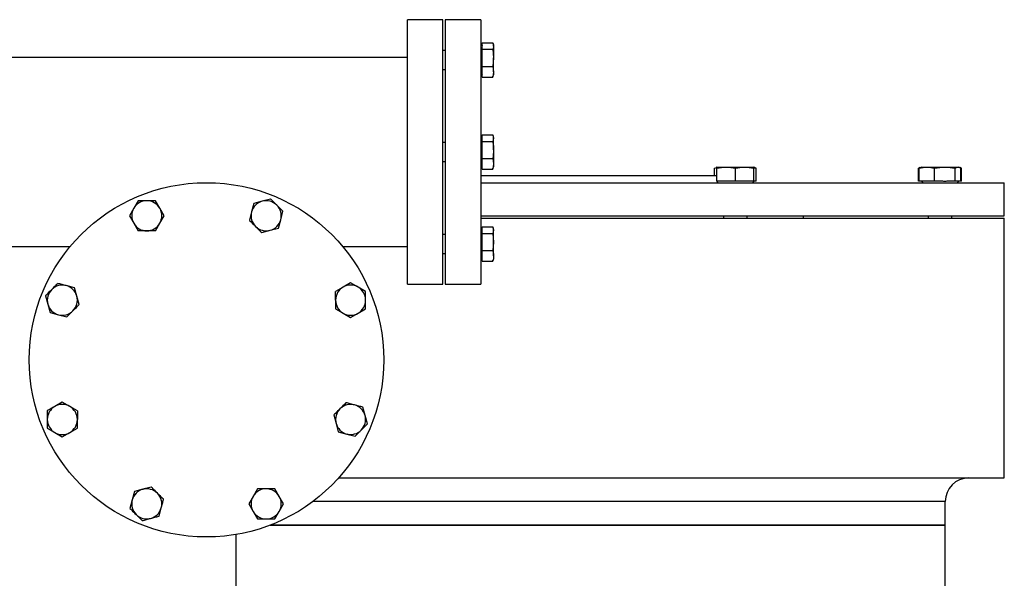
# Model space of a CAD drawing. Header units: millimetres. Extents: x 708 to 6010, y 131 to 3804.
# Tile 26 of 54: x 2387 to 2803, y 2412 to 2649. Entities that reach past the tile are written whole.
import ezdxf

# ---------------------------------------------------------------- set-up
doc = ezdxf.new("R2010")
doc.units = ezdxf.units.MM

msp = doc.modelspace()

# ---------------------------------------------------------------- linework, layer by layer
at = {"color": 7, "linetype": 'Continuous', "lineweight": 25}
for p, q in [((2565.54, 2648.71), (2550.54, 2648.71)), ((2550.54, 2592.71), (2550.54, 2648.71)), ((2565.54, 2592.71), (2565.54, 2648.71)), ((2581.54, 2648.71), (2566.54, 2648.71)), ((2566.54, 2648.71), (2566.54, 2536.71)), ((2581.54, 2648.71), (2581.54, 2536.71)), ((2582.14, 2638.1), (2581.54, 2637.5)), ((2582.14, 2637.87), (2582.14, 2638.97)), ((2582.14, 2638.97), (2586.63, 2638.97)), ((2582.14, 2636.16), (2582.14, 2637.26)), ((2586.99, 2638.05), (2586.8, 2638.58)), ((2586.99, 2637.57), (2586.99, 2638.05)), ((2586.99, 2637.57), (2586.99, 2632.52)), ((2550.54, 2632.71), (2382.54, 2632.71)), ((2566.54, 2635.69), (2565.54, 2635.69)), ((2582.14, 2633.31), (2582.14, 2636.16)), ((2582.14, 2636.16), (2586.63, 2636.16)), ((2582.14, 2631.73), (2582.14, 2633.31)), ((2586.63, 2636.16), (2586.99, 2632.52)), ((2586.99, 2632.52), (2586.63, 2628.88)), ((2586.99, 2626.64), (2586.99, 2632.52)), ((2582.14, 2628.88), (2582.14, 2631.73)), ((2582.14, 2628.88), (2586.63, 2628.88)), ((2582.14, 2627.13), (2582.14, 2628.88)), ((2586.63, 2628.88), (2586.99, 2626.64)), ((2565.54, 2627.69), (2566.54, 2627.69)), ((2581.54, 2625.87), (2582.14, 2625.27)), ((2582.14, 2626.15), (2582.14, 2627.13)), ((2582.14, 2624.4), (2582.14, 2626.15)), ((2582.14, 2624.4), (2586.63, 2624.4)), ((2586.99, 2626.64), (2586.63, 2624.4)), ((2586.8, 2624.78), (2586.99, 2625.32)), ((2586.99, 2626.64), (2586.99, 2625.32)), ((2582.14, 2599.13), (2581.54, 2598.53)), ((2582.14, 2598.9), (2582.14, 2600)), ((2582.14, 2600), (2586.63, 2600)), ((2586.63, 2600), (2586.99, 2598.6)), ((2586.99, 2599.08), (2586.79, 2599.62)), ((2586.99, 2598.6), (2586.99, 2599.08)), ((2566.54, 2596.71), (2565.54, 2596.71)), ((2582.14, 2598.29), (2582.14, 2598.9)), ((2582.14, 2597.19), (2582.14, 2598.29)), ((2582.14, 2594.34), (2582.14, 2597.19)), ((2582.14, 2597.19), (2586.63, 2597.19)), ((2586.99, 2598.6), (2586.63, 2597.19)), ((2586.99, 2593.55), (2586.99, 2598.6)), ((2550.54, 2536.71), (2550.54, 2592.71)), ((2565.54, 2536.71), (2565.54, 2592.71)), ((2582.14, 2592.76), (2582.14, 2594.34)), ((2582.14, 2589.91), (2582.14, 2592.76)), ((2586.99, 2593.55), (2586.99, 2587.67)), ((2565.54, 2588.71), (2566.54, 2588.71)), ((2581.54, 2586.9), (2582.14, 2586.3)), ((2582.14, 2589.91), (2586.63, 2589.91)), ((2582.14, 2588.16), (2582.14, 2589.91)), ((2582.14, 2587.18), (2582.14, 2588.16)), ((2582.14, 2585.43), (2582.14, 2587.18)), ((2586.63, 2589.91), (2586.99, 2587.67)), ((2586.99, 2587.67), (2586.63, 2585.43)), ((2586.99, 2587.67), (2586.99, 2586.35)), ((2581.54, 2582.71), (2628.04, 2582.71)), ((2582.14, 2585.43), (2586.63, 2585.43)), ((2586.63, 2585.43), (2586.74, 2585.83)), ((2586.79, 2585.8), (2586.99, 2586.35)), ((2628.04, 2582.71), (2681.41, 2582.71)), ((2680.5, 2585.85), (2681.41, 2586.19)), ((2680.5, 2582.71), (2680.5, 2585.85)), ((2681.41, 2586.29), (2681.1, 2586.18)), ((2681.41, 2586.29), (2685.34, 2586.29)), ((2681.41, 2580.31), (2681.41, 2585.85)), ((2685.34, 2586.29), (2693.2, 2586.29)), ((2689.27, 2580.31), (2689.27, 2585.85)), ((2693.2, 2586.29), (2697.14, 2586.29)), ((2697.45, 2586.18), (2697.14, 2586.29)), ((2697.14, 2580.31), (2697.14, 2585.85)), ((2698.04, 2585.85), (2697.41, 2586.09)), ((2698.04, 2580.31), (2698.04, 2585.85)), ((2767.37, 2586.07), (2766.78, 2585.85)), ((2766.78, 2585.85), (2766.97, 2585.89)), ((2766.78, 2580.31), (2766.78, 2585.85)), ((2767.72, 2586.09), (2767.09, 2585.85)), ((2767.09, 2580.31), (2767.09, 2585.85)), ((2768, 2586.29), (2767.69, 2586.18)), ((2768, 2586.29), (2770.3, 2586.29)), ((2770.3, 2586.29), (2777.9, 2586.29)), ((2773.51, 2580.31), (2773.51, 2585.85)), ((2777.9, 2586.29), (2783.46, 2586.29)), ((2782.29, 2580.31), (2782.29, 2585.85)), ((2783.46, 2586.29), (2783.73, 2586.29)), ((2784.04, 2586.18), (2783.73, 2586.29)), ((2784.95, 2585.85), (2784.36, 2586.07)), ((2784.64, 2580.31), (2784.64, 2585.85)), ((2784.75, 2585.89), (2784.95, 2585.85)), ((2784.95, 2580.31), (2784.95, 2585.85)), ((2581.54, 2579.71), (2628.04, 2579.71)), ((2628.04, 2579.71), (2803.04, 2579.71)), ((2684.57, 2580.31), (2681.41, 2580.31)), ((2681.41, 2580.26), (2681.96, 2579.71)), ((2686.11, 2580.31), (2684.57, 2580.31)), ((2689.27, 2580.31), (2686.11, 2580.31)), ((2692.44, 2580.31), (2689.27, 2580.31)), ((2693.97, 2580.31), (2692.44, 2580.31)), ((2697.14, 2580.31), (2693.97, 2580.31)), ((2696.59, 2579.71), (2697.14, 2580.26)), ((2697.14, 2580.26), (2697.19, 2580.31)), ((2698.04, 2580.31), (2697.14, 2580.31)), ((2767.09, 2580.31), (2766.78, 2580.31)), ((2769.67, 2580.31), (2767.09, 2580.31)), ((2767.95, 2580.31), (2768.55, 2579.71)), ((2770.93, 2580.31), (2769.67, 2580.31)), ((2773.51, 2580.31), (2770.93, 2580.31)), ((2777.04, 2580.31), (2773.51, 2580.31)), ((2782.29, 2580.31), (2778.76, 2580.31)), ((2783.23, 2580.31), (2782.29, 2580.31)), ((2783.18, 2579.71), (2783.78, 2580.31)), ((2783.69, 2580.31), (2783.23, 2580.31)), ((2784.64, 2580.31), (2783.69, 2580.31)), ((2784.95, 2580.31), (2784.64, 2580.31)), ((2803.04, 2565.71), (2803.04, 2579.71)), ((2436.61, 2572.06), (2434.77, 2568.87)), ((2445.8, 2568.87), (2443.96, 2572.06)), ((2485.6, 2570.89), (2484.65, 2567.34)), ((2489.15, 2571.84), (2485.6, 2570.89)), ((2492.7, 2572.79), (2489.15, 2571.84)), ((2434.77, 2568.87), (2432.94, 2565.69)), ((2432.94, 2565.69), (2434.77, 2562.51)), ((2447.64, 2565.69), (2445.8, 2568.87)), ((2445.8, 2562.51), (2447.64, 2565.69)), ((2484.65, 2567.34), (2483.7, 2563.79)), ((2496.95, 2564.04), (2497.9, 2567.59)), ((2581.54, 2565.71), (2628.04, 2565.71)), ((2628.04, 2565.71), (2803.04, 2565.71)), ((2684.27, 2565.71), (2684.27, 2564.71)), ((2694.27, 2564.71), (2694.27, 2565.71)), ((2718.04, 2564.71), (2718.04, 2565.71)), ((2770.86, 2565.71), (2770.86, 2564.71)), ((2780.86, 2564.71), (2780.86, 2565.71)), ((2434.77, 2562.51), (2436.61, 2559.33)), ((2443.96, 2559.33), (2445.8, 2562.51)), ((2496, 2560.49), (2496.95, 2564.04)), ((2581.54, 2564.71), (2628.04, 2564.71)), ((2628.04, 2564.71), (2803.04, 2564.71)), ((2803.04, 2454.71), (2803.04, 2564.71)), ((2488.9, 2558.59), (2492.45, 2559.54)), ((2492.45, 2559.54), (2496, 2560.49)), ((2566.54, 2557.74), (2565.54, 2557.74)), ((2582.14, 2560.16), (2581.54, 2559.56)), ((2582.14, 2559.93), (2582.14, 2561.03)), ((2582.14, 2561.03), (2586.63, 2561.03)), ((2582.14, 2559.32), (2582.14, 2559.93)), ((2582.14, 2558.22), (2582.14, 2559.32)), ((2582.14, 2555.37), (2582.14, 2558.22)), ((2582.14, 2558.22), (2586.63, 2558.22)), ((2586.63, 2561.03), (2586.99, 2559.63)), ((2586.99, 2559.63), (2586.63, 2558.22)), ((2586.63, 2558.22), (2586.99, 2554.58)), ((2586.99, 2560.11), (2586.79, 2560.65)), ((2586.99, 2559.63), (2586.99, 2560.11)), ((2586.99, 2554.58), (2586.99, 2559.63)), ((2582.14, 2553.79), (2582.14, 2555.37)), ((2582.14, 2550.94), (2582.14, 2553.79)), ((2586.99, 2554.58), (2586.63, 2550.94)), ((2586.99, 2548.7), (2586.99, 2554.58)), ((2382.54, 2552.71), (2407.91, 2552.71)), ((2523.17, 2552.71), (2550.54, 2552.71)), ((2565.54, 2549.74), (2566.54, 2549.74)), ((2582.14, 2550.94), (2586.63, 2550.94)), ((2582.14, 2549.18), (2582.14, 2550.94)), ((2582.14, 2548.21), (2582.14, 2549.18)), ((2581.54, 2547.93), (2582.14, 2547.33)), ((2582.14, 2546.46), (2582.14, 2548.21)), ((2582.14, 2546.46), (2586.63, 2546.46)), ((2586.63, 2546.46), (2586.74, 2546.86)), ((2586.79, 2546.83), (2586.99, 2547.38)), ((2586.99, 2548.7), (2586.99, 2547.38)), ((2526.52, 2537.32), (2523.34, 2535.48)), ((2529.7, 2535.48), (2526.52, 2537.32)), ((2550.54, 2536.71), (2565.54, 2536.71)), ((2566.54, 2536.71), (2581.54, 2536.71)), ((2409.76, 2535.17), (2406.21, 2536.12)), ((2410.71, 2531.62), (2409.76, 2535.17)), ((2523.34, 2535.48), (2520.15, 2533.65)), ((2532.88, 2533.65), (2529.7, 2535.48)), ((2397.47, 2531.87), (2398.42, 2528.32)), ((2398.42, 2528.32), (2399.37, 2524.77)), ((2411.67, 2528.07), (2410.71, 2531.62)), ((2399.37, 2524.77), (2402.92, 2523.82)), ((2520.15, 2526.3), (2523.34, 2524.46)), ((2523.34, 2524.46), (2526.52, 2522.62)), ((2526.52, 2522.62), (2529.7, 2524.46)), ((2529.7, 2524.46), (2532.88, 2526.3)), ((2402.92, 2523.82), (2406.47, 2522.87)), ((2404.57, 2486.81), (2401.38, 2484.97)), ((2407.75, 2484.97), (2404.57, 2486.81)), ((2410.93, 2483.13), (2407.75, 2484.97)), ((2532.67, 2481.1), (2531.72, 2484.65)), ((2519.42, 2481.36), (2520.37, 2477.81)), ((2533.62, 2477.55), (2532.67, 2481.1)), ((2398.2, 2475.78), (2401.38, 2473.94)), ((2407.75, 2473.94), (2410.93, 2475.78)), ((2520.37, 2477.81), (2521.32, 2474.26)), ((2521.32, 2474.26), (2524.87, 2473.31)), ((2401.38, 2473.94), (2404.57, 2472.11)), ((2404.57, 2472.11), (2407.75, 2473.94)), ((2524.87, 2473.31), (2528.42, 2472.36)), ((2521.44, 2454.71), (2803.04, 2454.71)), ((2438.64, 2449.89), (2435.09, 2448.94)), ((2442.19, 2450.84), (2438.64, 2449.89)), ((2487.12, 2450.1), (2485.29, 2446.92)), ((2496.31, 2446.92), (2494.47, 2450.1)), ((2434.14, 2445.39), (2433.19, 2441.84)), ((2435.09, 2448.94), (2434.14, 2445.39)), ((2485.29, 2446.92), (2483.45, 2443.74)), ((2498.15, 2443.74), (2496.31, 2446.92)), ((2445.48, 2438.54), (2446.43, 2442.09)), ((2483.45, 2443.74), (2485.29, 2440.56)), ((2496.31, 2440.56), (2498.15, 2443.74)), ((2778.04, 2434.71), (2778.04, 2444.71)), ((2485.29, 2440.56), (2487.12, 2437.37)), ((2494.47, 2437.37), (2496.31, 2440.56)), ((2492.47, 2434.71), (2628.04, 2434.71)), ((2778.04, 2434.71), (2492.47, 2434.71)), ((2628.04, 2434.71), (2778.04, 2434.71)), ((2778.04, 2394.71), (2778.04, 2434.71)), ((2478.04, 2430.76), (2478.04, 2394.71))]:
    msp.add_line(p, q, dxfattribs=at)
at = {"color": 8, "linetype": 'Continuous', "lineweight": 25}
msp.add_line((2778.04, 2444.71), (2510.54, 2444.71), dxfattribs=at)
at = {"color": 7, "linetype": 'Continuous', "lineweight": 25}
msp.add_circle((2465.54, 2504.71), 75, dxfattribs=at)
for centre, radius, start, end in [((2440.29, 2565.69), 6.37, 90, 150), ((2440.29, 2565.69), 6.36, 30, 90), ((2490.8, 2565.69), 6.37, 105, 165), ((2490.8, 2565.69), 6.37, 45, 105), ((2490.8, 2565.69), 6.37, 345, 45), ((2440.29, 2565.69), 6.37, 150, 210), ((2440.29, 2565.69), 6.37, 330, 30), ((2490.8, 2565.69), 6.37, 165, 225), ((2440.29, 2565.69), 6.37, 210, 270), ((2440.29, 2565.69), 6.37, 270, 330), ((2490.8, 2565.69), 6.37, 285, 345), ((2490.8, 2565.69), 6.37, 225, 285), ((2404.57, 2529.97), 6.36, 135, 195), ((2404.57, 2529.97), 6.36, 75, 135), ((2404.57, 2529.97), 6.37, 15, 75), ((2526.52, 2529.97), 6.37, 120, 180), ((2526.52, 2529.97), 6.37, 60, 120), ((2526.52, 2529.97), 6.36, 0, 60), ((2404.57, 2529.97), 6.37, 195, 255), ((2404.57, 2529.97), 6.37, 315, 15), ((2526.52, 2529.97), 6.37, 180, 240), ((2526.52, 2529.97), 6.37, 300, 0), ((2404.57, 2529.97), 6.37, 255, 315), ((2526.52, 2529.97), 6.37, 240, 300), ((2404.57, 2479.46), 6.36, 120, 180), ((2404.57, 2479.46), 6.37, 60, 120), ((2404.57, 2479.46), 6.37, 0, 60), ((2526.52, 2479.46), 6.37, 135, 195), ((2526.52, 2479.46), 6.37, 75, 135), ((2526.52, 2479.46), 6.37, 15, 75), ((2404.57, 2479.46), 6.36, 180, 240), ((2404.57, 2479.46), 6.37, 300, 0), ((2526.52, 2479.46), 6.37, 315, 15), ((2526.52, 2479.46), 6.37, 195, 255), ((2526.52, 2479.46), 6.36, 255, 315), ((2404.57, 2479.46), 6.37, 240, 300), ((2788.04, 2444.71), 10, 90, 180), ((2440.29, 2443.74), 6.36, 105, 165), ((2440.29, 2443.74), 6.36, 45, 105), ((2490.8, 2443.74), 6.37, 90, 150), ((2490.8, 2443.74), 6.36, 30, 90), ((2440.29, 2443.74), 6.37, 165, 225), ((2440.29, 2443.74), 6.37, 345, 45), ((2490.8, 2443.74), 6.37, 150, 210), ((2490.8, 2443.74), 6.37, 330, 30), ((2440.29, 2443.74), 6.37, 285, 345), ((2440.29, 2443.74), 6.37, 225, 285), ((2490.8, 2443.74), 6.37, 210, 270), ((2490.8, 2443.74), 6.37, 270, 330)]:
    msp.add_arc(centre, radius, start, end, dxfattribs=at)
for points in [[(2582.14, 2637.87), (2582.08, 2637.67), (2582.08, 2637.47), (2582.14, 2637.26)], [(2778.76, 2580.31), (2778.18, 2580.25), (2777.61, 2580.25), (2777.04, 2580.31)]]:
    msp.add_open_spline(points, degree=3, dxfattribs=at)
for points, knots in [([(2586.63, 2638.97), (2586.69, 2638.85), (2586.9, 2638.39), (2586.95, 2637.92), (2586.99, 2637.57)], [0, 0, 0, 0, 0.253066, 1, 1, 1, 1]), ([(2586.99, 2637.57), (2586.99, 2637.33), (2586.96, 2637.1), (2586.84, 2636.63), (2586.75, 2636.4), (2586.63, 2636.16)], [0, 0, 0, 0, 0.5, 0.5, 1, 1, 1, 1]), ([(2586.63, 2624.4), (2586.64, 2624.41), (2586.7, 2624.54), (2586.72, 2624.68), (2586.74, 2624.8)], [0, 0, 0, 0, 0.0951, 1, 1, 1, 1]), ([(2586.63, 2597.19), (2586.74, 2596.59), (2586.84, 2595.98), (2586.96, 2594.76), (2586.99, 2594.16), (2586.99, 2593.55)], [0, 0, 0, 0, 0.5, 0.5, 1, 1, 1, 1]), ([(2586.99, 2593.55), (2586.93, 2592.36), (2586.86, 2591.14), (2586.64, 2589.94), (2586.63, 2589.91)], [0, 0, 0, 0, 0.973, 1, 1, 1, 1]), ([(2681.41, 2585.85), (2682.06, 2585.99), (2682.72, 2586.1), (2684.03, 2586.25), (2684.68, 2586.29), (2685.34, 2586.29)], [0, 0, 0, 0, 0.5, 0.5, 1, 1, 1, 1]), ([(2681.41, 2586.29), (2681.41, 2586.29), (2681.41, 2586.25), (2681.41, 2586.1), (2681.41, 2585.99), (2681.41, 2585.85)], [0, 0, 0, 0, 0.5, 0.5, 1, 1, 1, 1]), ([(2685.34, 2586.29), (2685.99, 2586.29), (2686.65, 2586.25), (2687.96, 2586.1), (2688.62, 2585.99), (2689.27, 2585.85)], [0, 0, 0, 0, 0.5, 0.5, 1, 1, 1, 1]), ([(2689.27, 2585.85), (2689.93, 2585.99), (2690.58, 2586.1), (2691.89, 2586.25), (2692.55, 2586.29), (2693.2, 2586.29)], [0, 0, 0, 0, 0.5, 0.5, 1, 1, 1, 1]), ([(2693.2, 2586.29), (2693.86, 2586.29), (2694.52, 2586.25), (2695.83, 2586.1), (2696.48, 2585.99), (2697.14, 2585.85)], [0, 0, 0, 0, 0.5, 0.5, 1, 1, 1, 1]), ([(2697.14, 2586.29), (2697.14, 2586.29), (2697.14, 2586.25), (2697.14, 2586.1), (2697.14, 2585.99), (2697.14, 2585.85)], [0, 0, 0, 0, 0.5, 0.5, 1, 1, 1, 1]), ([(2697.14, 2585.98), (2697.41, 2585.96), (2697.72, 2585.94), (2698.02, 2585.86), (2698.04, 2585.85)], [0, 0, 0, 0, 0.904535, 1, 1, 1, 1]), ([(2767.09, 2585.85), (2767.62, 2585.99), (2768.16, 2586.1), (2769.23, 2586.25), (2769.77, 2586.29), (2770.3, 2586.29)], [0, 0, 0, 0, 0.5, 0.5, 1, 1, 1, 1]), ([(2770.3, 2586.29), (2770.84, 2586.29), (2771.37, 2586.25), (2772.44, 2586.1), (2772.98, 2585.99), (2773.51, 2585.85)], [0, 0, 0, 0, 0.5, 0.5, 1, 1, 1, 1]), ([(2773.51, 2585.85), (2774.24, 2585.99), (2774.97, 2586.1), (2776.44, 2586.25), (2777.17, 2586.29), (2777.9, 2586.29)], [0, 0, 0, 0, 0.5, 0.5, 1, 1, 1, 1]), ([(2777.9, 2586.29), (2778.63, 2586.29), (2779.36, 2586.25), (2780.82, 2586.1), (2781.55, 2585.99), (2782.29, 2585.85)], [0, 0, 0, 0, 0.5, 0.5, 1, 1, 1, 1]), ([(2782.29, 2585.85), (2782.48, 2585.99), (2782.68, 2586.1), (2783.07, 2586.25), (2783.26, 2586.29), (2783.46, 2586.29)], [0, 0, 0, 0, 0.5, 0.5, 1, 1, 1, 1]), ([(2783.46, 2586.29), (2783.66, 2586.29), (2783.85, 2586.25), (2784.24, 2586.1), (2784.44, 2585.99), (2784.64, 2585.85)], [0, 0, 0, 0, 0.5, 0.5, 1, 1, 1, 1]), ([(2440.29, 2572.06), (2439.67, 2572.06), (2439.06, 2572.06), (2437.83, 2572.06), (2437.22, 2572.06), (2436.61, 2572.06)], [0, 0, 0, 0, 0.5, 0.5, 1, 1, 1, 1]), ([(2443.96, 2572.06), (2443.35, 2572.06), (2442.74, 2572.06), (2441.51, 2572.06), (2440.9, 2572.06), (2440.29, 2572.06)], [0, 0, 0, 0, 0.5, 0.5, 1, 1, 1, 1]), ([(2495.3, 2570.19), (2494.45, 2571.04), (2493.58, 2571.91), (2492.73, 2572.77), (2492.7, 2572.79)], [0, 0, 0, 0, 0.973015, 1, 1, 1, 1]), ([(2497.9, 2567.59), (2497.68, 2567.81), (2496.82, 2568.67), (2495.95, 2569.54), (2495.3, 2570.19)], [0, 0, 0, 0, 0.253064, 1, 1, 1, 1]), ([(2483.7, 2563.79), (2483.72, 2563.76), (2484.58, 2562.91), (2485.45, 2562.04), (2486.3, 2561.19)], [0, 0, 0, 0, 0.026996, 1, 1, 1, 1]), ([(2440.29, 2559.33), (2439.67, 2559.33), (2439.06, 2559.33), (2437.83, 2559.33), (2437.22, 2559.33), (2436.61, 2559.33)], [0, 0, 0, 0, 0.5, 0.5, 1, 1, 1, 1]), ([(2443.96, 2559.33), (2443.35, 2559.33), (2442.74, 2559.33), (2441.51, 2559.33), (2440.9, 2559.33), (2440.29, 2559.33)], [0, 0, 0, 0, 0.5, 0.5, 1, 1, 1, 1]), ([(2486.3, 2561.19), (2486.95, 2560.54), (2487.82, 2559.67), (2488.68, 2558.81), (2488.9, 2558.59)], [0, 0, 0, 0, 0.746931, 1, 1, 1, 1]), ([(2586.63, 2550.94), (2586.69, 2550.75), (2586.9, 2550.01), (2586.95, 2549.26), (2586.99, 2548.7)], [0, 0, 0, 0, 0.25307, 1, 1, 1, 1]), ([(2586.99, 2548.7), (2586.99, 2548.32), (2586.96, 2547.95), (2586.84, 2547.2), (2586.75, 2546.83), (2586.63, 2546.46)], [0, 0, 0, 0, 0.5, 0.5, 1, 1, 1, 1]), ([(2402.66, 2537.07), (2402.45, 2536.85), (2401.59, 2536), (2400.72, 2535.12), (2400.07, 2534.47)], [0, 0, 0, 0, 0.253064, 1, 1, 1, 1]), ([(2406.21, 2536.12), (2405.62, 2536.28), (2405.03, 2536.44), (2403.85, 2536.75), (2403.26, 2536.91), (2402.66, 2537.07)], [0, 0, 0, 0, 0.5, 0.5, 1, 1, 1, 1]), ([(2400.07, 2534.47), (2399.22, 2533.62), (2398.35, 2532.75), (2397.49, 2531.9), (2397.47, 2531.87)], [0, 0, 0, 0, 0.973004, 1, 1, 1, 1]), ([(2520.15, 2529.97), (2520.15, 2530.59), (2520.15, 2531.2), (2520.15, 2532.42), (2520.15, 2533.04), (2520.15, 2533.65)], [0, 0, 0, 0, 0.5, 0.5, 1, 1, 1, 1]), ([(2532.88, 2529.97), (2532.88, 2530.59), (2532.88, 2531.2), (2532.88, 2532.42), (2532.88, 2533.04), (2532.88, 2533.65)], [0, 0, 0, 0, 0.5, 0.5, 1, 1, 1, 1]), ([(2520.15, 2529.97), (2520.15, 2529.05), (2520.15, 2527.82), (2520.15, 2526.6), (2520.15, 2526.3)], [0, 0, 0, 0, 0.746927, 1, 1, 1, 1]), ([(2532.88, 2526.3), (2532.88, 2526.6), (2532.88, 2527.82), (2532.88, 2529.05), (2532.88, 2529.97)], [0, 0, 0, 0, 0.253073, 1, 1, 1, 1]), ([(2406.47, 2522.87), (2406.49, 2522.9), (2407.35, 2523.75), (2408.22, 2524.62), (2409.07, 2525.47)], [0, 0, 0, 0, 0.026996, 1, 1, 1, 1]), ([(2409.07, 2525.47), (2409.72, 2526.12), (2410.59, 2526.99), (2411.45, 2527.85), (2411.67, 2528.07)], [0, 0, 0, 0, 0.746931, 1, 1, 1, 1]), ([(2524.62, 2486.56), (2524.59, 2486.53), (2523.74, 2485.68), (2522.87, 2484.81), (2522.02, 2483.96)], [0, 0, 0, 0, 0.026996, 1, 1, 1, 1]), ([(2528.17, 2485.61), (2527.57, 2485.76), (2526.98, 2485.92), (2525.8, 2486.24), (2525.21, 2486.4), (2524.62, 2486.56)], [0, 0, 0, 0, 0.5, 0.5, 1, 1, 1, 1]), ([(2401.38, 2484.97), (2400.85, 2484.66), (2400.32, 2484.36), (2399.26, 2483.74), (2398.73, 2483.44), (2398.2, 2483.13)], [0, 0, 0, 0, 0.5, 0.5, 1, 1, 1, 1]), ([(2398.2, 2483.13), (2398.2, 2482.52), (2398.2, 2481.91), (2398.2, 2480.68), (2398.2, 2480.07), (2398.2, 2479.46)], [0, 0, 0, 0, 0.5, 0.5, 1, 1, 1, 1]), ([(2410.93, 2483.13), (2410.93, 2482.52), (2410.93, 2481.91), (2410.93, 2480.68), (2410.93, 2480.07), (2410.93, 2479.46)], [0, 0, 0, 0, 0.5, 0.5, 1, 1, 1, 1]), ([(2522.02, 2483.96), (2521.37, 2483.31), (2520.49, 2482.43), (2519.64, 2481.58), (2519.42, 2481.36)], [0, 0, 0, 0, 0.7469359, 1, 1, 1, 1]), ([(2531.72, 2484.65), (2531.12, 2484.81), (2530.53, 2484.97), (2529.35, 2485.29), (2528.76, 2485.45), (2528.17, 2485.61)], [0, 0, 0, 0, 0.5, 0.5, 1, 1, 1, 1]), ([(2398.2, 2479.46), (2398.2, 2478.26), (2398.2, 2477.03), (2398.2, 2475.81), (2398.2, 2475.78)], [0, 0, 0, 0, 0.9730035, 1, 1, 1, 1]), ([(2410.93, 2475.78), (2410.93, 2475.81), (2410.93, 2477.03), (2410.93, 2478.26), (2410.93, 2479.46)], [0, 0, 0, 0, 0.0269965, 1, 1, 1, 1]), ([(2528.42, 2472.36), (2528.64, 2472.58), (2529.5, 2473.43), (2530.37, 2474.31), (2531.02, 2474.96)], [0, 0, 0, 0, 0.253064, 1, 1, 1, 1]), ([(2531.02, 2474.96), (2531.87, 2475.8), (2532.74, 2476.68), (2533.59, 2477.53), (2533.62, 2477.55)], [0, 0, 0, 0, 0.9730039, 1, 1, 1, 1]), ([(2444.79, 2448.24), (2444.14, 2448.89), (2443.26, 2449.76), (2442.4, 2450.62), (2442.19, 2450.84)], [0, 0, 0, 0, 0.746936, 1, 1, 1, 1]), ([(2490.8, 2450.1), (2489.88, 2450.1), (2488.65, 2450.1), (2487.43, 2450.1), (2487.12, 2450.1)], [0, 0, 0, 0, 0.746933, 1, 1, 1, 1]), ([(2494.47, 2450.1), (2494.44, 2450.1), (2493.23, 2450.1), (2492, 2450.1), (2490.8, 2450.1)], [0, 0, 0, 0, 0.026993, 1, 1, 1, 1]), ([(2447.38, 2445.64), (2447.36, 2445.66), (2446.51, 2446.52), (2445.63, 2447.39), (2444.79, 2448.24)], [0, 0, 0, 0, 0.026996, 1, 1, 1, 1]), ([(2446.43, 2442.09), (2446.59, 2442.68), (2446.75, 2443.27), (2447.07, 2444.46), (2447.23, 2445.05), (2447.38, 2445.64)], [0, 0, 0, 0, 0.5, 0.5, 1, 1, 1, 1]), ([(2433.19, 2441.84), (2433.4, 2441.62), (2434.26, 2440.76), (2435.13, 2439.89), (2435.78, 2439.24)], [0, 0, 0, 0, 0.253067, 1, 1, 1, 1]), ([(2435.78, 2439.24), (2436.63, 2438.39), (2437.5, 2437.52), (2438.36, 2436.66), (2438.38, 2436.64)], [0, 0, 0, 0, 0.973004, 1, 1, 1, 1]), ([(2438.38, 2436.64), (2438.97, 2436.8), (2439.57, 2436.96), (2440.75, 2437.27), (2441.34, 2437.43), (2441.93, 2437.59)], [0, 0, 0, 0, 0.5, 0.5, 1, 1, 1, 1]), ([(2441.93, 2437.59), (2442.52, 2437.75), (2443.12, 2437.91), (2444.3, 2438.22), (2444.89, 2438.38), (2445.48, 2438.54)], [0, 0, 0, 0, 0.5, 0.5, 1, 1, 1, 1]), ([(2487.12, 2437.37), (2487.43, 2437.37), (2488.65, 2437.37), (2489.88, 2437.37), (2490.8, 2437.37)], [0, 0, 0, 0, 0.253067, 1, 1, 1, 1]), ([(2490.8, 2437.37), (2492, 2437.37), (2493.23, 2437.37), (2494.44, 2437.37), (2494.47, 2437.37)], [0, 0, 0, 0, 0.973007, 1, 1, 1, 1])]:
    msp.add_open_spline(points, degree=3, knots=knots, dxfattribs=at)

doc.saveas('drawing.dxf')
